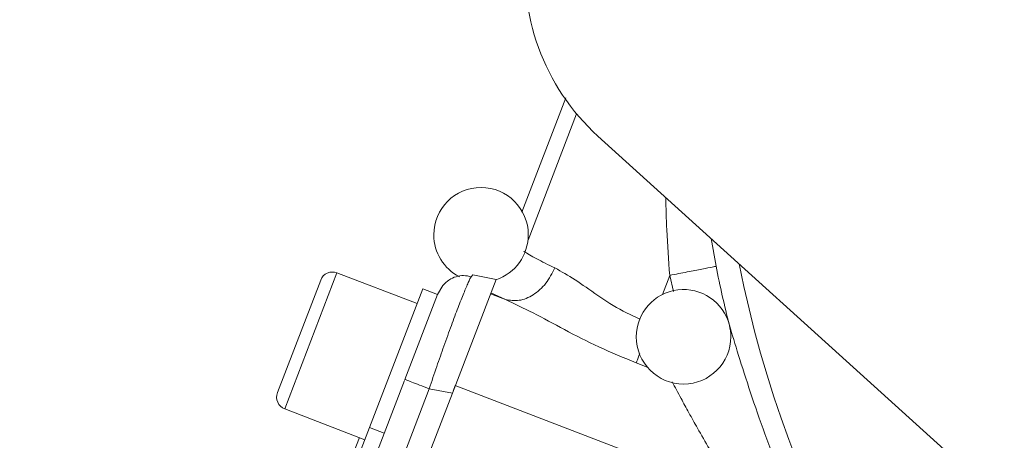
# Model space of a CAD drawing. Header units: inches. Extents: x 0.3 to 33.9, y 0.2 to 21.7.
# Tile 17 of 22: x 20.3 to 22.8, y 9.9 to 11. Entities that reach past the tile are written whole.
import ezdxf

# ---------------------------------------------------------------- set-up
doc = ezdxf.new("R2010")
doc.units = ezdxf.units.IN
doc.header["$MEASUREMENT"] = 0
doc.layers.add('SLD-0', color=7, linetype='Continuous', lineweight=15)
doc.styles.add('SLDTEXTSTYLE0', font='TXT', dxfattribs={"width": 0.75})
doc.dimstyles.new('SLDDIMSTYLE0', dxfattribs={"dimtxt": 0.25, "dimasz": 0.13, "dimexe": 0, "dimexo": 0.0625, "dimgap": 0.0625, "dimtad": 0, "dimtih": 1, "dimtoh": 1, "dimdec": 4, "dimrnd": 1e-09, "dimzin": 12, "dimdsep": 46, "dimtxsty": 'SLDTEXTSTYLE0', "dimsah": 1, "dimcen": 0.09, "dimadec": 0, "dimazin": 3, "dimtfac": 1, "dimtdec": 4, "dimtofl": 0, "dimtmove": 0, "dimatfit": 3, "dimfxl": 1, "dimfrac": 2, "dimtolj": 1, "dimtzin": 12, "dimarcsym": 0})
doc.dimstyles.new('SLDDIMSTYLE1', dxfattribs={"dimtxt": 0.25, "dimasz": 0.13, "dimexe": 0, "dimexo": 0.0625, "dimgap": 0.0625, "dimtad": 0, "dimtih": 1, "dimtoh": 1, "dimdec": 4, "dimrnd": 1e-09, "dimzin": 4, "dimdsep": 46, "dimtxsty": 'SLDTEXTSTYLE0', "dimsah": 1, "dimcen": 0.09, "dimadec": 0, "dimazin": 1, "dimtfac": 1, "dimtdec": 4, "dimtofl": 0, "dimtmove": 0, "dimatfit": 3, "dimfxl": 1, "dimfrac": 2, "dimtolj": 1, "dimtzin": 12, "dimarcsym": 0})

# ---------------------------------------------------------------- blocks, each defined once
blk = doc.blocks.new('*D10')
at = {"layer": 'SLD-0'}
for p, q in [((25.003, 14.0358), (16.6074, 14.0358)), ((16.7324, 14.0358), (16.7324, 10.1743)), ((16.2533, 9.8003), (16.2025, 9.8003)), ((16.2025, 9.8003), (16.2025, 9.4034)), ((17.2115, 9.8003), (17.2623, 9.8003)), ((17.2623, 9.8003), (17.2623, 9.4034)), ((16.2025, 9.4034), (16.2533, 9.4034)), ((17.2623, 9.4034), (17.2115, 9.4034)), ((16.7324, 5.4912), (16.7324, 9.3526)), ((23.753, 5.4912), (16.6074, 5.4912))]:
    blk.add_line(p, q, dxfattribs=at)
for points in [[(16.7324, 14.0358), (16.7124, 13.9058), (16.7524, 13.9058)], [(16.7324, 5.4912), (16.7524, 5.6212), (16.7124, 5.6212)]]:
    blk.add_solid(points, dxfattribs=at)
at = {"layer": 'SLD-0', "char_height": 0.25, "attachment_point": 1, "style": 'SLDTEXTSTYLE0'}
for s, insert in [('8.54', (16.3076, 10.1733, 0.0039)), ('217.0', (16.3168, 9.7257, 0.0039))]:
    blk.add_mtext(s, dxfattribs=dict(at, insert=insert))
blk = doc.blocks.new('*D11')
at = {"layer": 'SLD-0'}
for p, q in [((25.003, 14.0358), (18.4972, 14.0358)), ((18.6222, 14.0358), (18.6222, 10.7943)), ((18.1431, 10.4203), (18.0923, 10.4203)), ((18.0923, 10.4203), (18.0923, 10.0234)), ((19.1013, 10.4203), (19.1521, 10.4203)), ((19.1521, 10.4203), (19.1521, 10.0234)), ((18.0923, 10.0234), (18.1431, 10.0234)), ((19.1521, 10.0234), (19.1013, 10.0234)), ((18.6222, 6.7312), (18.6222, 9.9726)), ((21.9421, 6.7312), (18.4972, 6.7312))]:
    blk.add_line(p, q, dxfattribs=at)
for points in [[(18.6222, 14.0358), (18.6022, 13.9058), (18.6422, 13.9058)], [(18.6222, 6.7312), (18.6422, 6.8612), (18.6022, 6.8612)]]:
    blk.add_solid(points, dxfattribs=at)
at = {"layer": 'SLD-0', "char_height": 0.25, "attachment_point": 1, "style": 'SLDTEXTSTYLE0'}
for s, insert in [('7.30', (18.1974, 10.7933, 0.0039)), ('185.5', (18.2066, 10.3457, 0.0039))]:
    blk.add_mtext(s, dxfattribs=dict(at, insert=insert))

msp = doc.modelspace()

# ---------------------------------------------------------------- linework, layer by layer
at = {"color": 7, "linetype": 'Continuous', "lineweight": 15}
for p, q in [((21.60262, 10.50585), (21.71425, 10.79665)), ((23.45994, 9.19432), (21.79592, 10.69929)), ((21.33689, 10.27403), (21.13337, 10.35215)), ((21.09203, 10.33374), (20.98237, 10.04807)), ((21.53716, 10.33532), (21.42634, 10.04663)), ((21.4743, 10.34206), (21.47845, 10.34673)), ((21.53716, 10.33532), (21.47845, 10.34673)), ((21.21612, 9.9594), (21.35122, 10.31137)), ((21.38857, 10.29704), (21.35122, 10.31137)), ((21.38854, 10.29697), (21.40259, 10.32029)), ((21.52325, 10.29908), (21.56141, 10.28443)), ((21.52419, 10.30155), (21.56141, 10.28443)), ((21.30592, 10.08173), (21.38857, 10.29704)), ((20.77359, 8.69496), (21.30473, 10.07863)), ((20.83411, 8.66817), (21.36764, 10.05804)), ((21.42634, 10.04663), (21.36764, 10.05804)), ((21.42823, 10.05157), (21.43378, 10.06601)), ((21.43378, 10.06601), (22.14976, 9.79117)), ((20.88537, 8.63737), (21.42634, 10.04663)), ((21.00077, 10.00673), (21.20429, 9.9286)), ((21.14996, 9.78706), (21.21612, 9.9594)), ((21.21612, 9.9594), (21.25346, 9.94507)), ((21.16263, 9.86193), (21.19029, 9.93398))]:
    msp.add_line(p, q, dxfattribs=at)
at = {"color": 8, "linetype": 'Continuous', "lineweight": 15}
for p, q in [((21.61844, 10.43507), (21.74157, 10.75584)), ((22.08309, 10.43956), (22.09584, 10.36895)), ((21.13337, 10.35215), (21.00077, 10.00673)), ((21.95961, 10.29716), (21.97821, 10.34561)), ((21.98745, 10.30456), (21.97821, 10.34561)), ((21.9212, 10.11287), (21.89302, 10.12368))]:
    msp.add_line(p, q, dxfattribs=at)
at = {"color": 7, "linetype": 'Continuous', "lineweight": 15}
for centre, radius, start, end in [((22.17155, 11.11462), 0.56, 171.87482, 227.87326), ((21.49922, 10.4487), 0.12, 0, 180), ((21.49922, 10.4487), 0.12, 180, 242.66774), ((21.49922, 10.4487), 0.12, 288.32724, 0), ((21.1219, 10.32228), 0.032, 69, 159), ((25.05303, 10.95577), 3.01484, 191.22384, 194.1427), ((22.01327, 10.18982), 0.12, 14.17604, 180), ((22.01327, 10.18982), 0.12, 0, 14.17604), ((22.01327, 10.18982), 0.12, 180, 0), ((21.01224, 10.0366), 0.032, 159, 249)]:
    msp.add_arc(centre, radius, start, end, dxfattribs=at)
at = {"color": 8, "linetype": 'Continuous', "lineweight": 15}
msp.add_arc((25.05303, 10.95577), 2.95632, 191.32569, 332.42395, dxfattribs=at)
for points, knots in [([(21.97821, 10.34561), (21.97535, 10.38429), (21.97047, 10.4503), (21.96884, 10.51622), (21.96816, 10.54351)], [0, 0, 0, 0, 0.58596067, 1, 1, 1, 1]), ([(21.68663, 10.36473), (21.70338, 10.35529), (21.73697, 10.33636), (21.7945, 10.29503), (21.84953, 10.25842), (21.88836, 10.24109), (21.90302, 10.23454)], [0, 0, 0, 0, 0.2766369, 0.5547021, 0.8318598, 1, 1, 1, 1]), ([(21.36764, 10.05804), (21.37401, 10.07689), (21.38649, 10.11379), (21.40228, 10.15885), (21.41456, 10.19323), (21.42691, 10.22718), (21.44115, 10.26513), (21.45587, 10.30248), (21.46675, 10.32753), (21.47284, 10.34045), (21.47425, 10.342), (21.4743, 10.34206)], [0, 0, 0, 0, 0.1396431, 0.2733045, 0.3476844, 0.4214932, 0.5673068, 0.7131241, 0.8611161, 0.9947795, 1, 1, 1, 1]), ([(21.89302, 10.12368), (21.895, 10.12884), (21.89745, 10.13522), (21.90124, 10.14509), (21.90197, 10.14699)], [0, 0, 0, 0, 0.8077113, 1, 1, 1, 1]), ([(22.14976, 9.79117), (22.13731, 9.81065), (22.1131, 9.84853), (22.07934, 9.90454), (22.05074, 9.95396), (22.02683, 9.99675), (22.00425, 10.0383), (21.99168, 10.06195), (21.98452, 10.07542)], [0, 0, 0, 0, 0.194428, 0.3778959, 0.5556189, 0.6902433, 0.8235181, 1, 1, 1, 1])]:
    msp.add_open_spline(points, degree=3, knots=knots, dxfattribs=at)
at = {"color": 7, "linetype": 'Continuous', "lineweight": 15}
for points, knots in [([(21.68663, 10.36473), (21.66995, 10.37279), (21.63388, 10.39024), (21.61685, 10.40118), (21.60769, 10.40706)], [0, 0, 0, 0, 0.4622348, 1, 1, 1, 1]), ([(21.56141, 10.28443), (21.57277, 10.28256), (21.59549, 10.27883), (21.63231, 10.29433), (21.66535, 10.32362), (21.67953, 10.35102), (21.68663, 10.36473)], [0, 0, 0, 0, 0.2501612, 0.5, 0.7498388, 1, 1, 1, 1]), ([(21.47435, 10.34221), (21.46794, 10.34362), (21.45514, 10.34642), (21.43565, 10.34321), (21.41729, 10.33501), (21.40739, 10.32518), (21.40247, 10.32029)], [0, 0, 0, 0, 0.2526516, 0.503903, 0.7531329, 1, 1, 1, 1]), ([(21.89302, 10.12368), (21.86119, 10.13677), (21.79835, 10.16262), (21.71125, 10.20735), (21.63183, 10.25104), (21.58441, 10.27353), (21.56141, 10.28443)], [0, 0, 0, 0, 0.2642629, 0.5217633, 0.7680811, 1, 1, 1, 1]), ([(22.26107, 9.83581), (22.24704, 9.87178), (22.21895, 9.94375), (22.18262, 10.04895), (22.15136, 10.14728), (22.13685, 10.19511), (22.12956, 10.21913)], [0, 0, 0, 0, 0.2486715, 0.4976862, 0.7477144, 1, 1, 1, 1])]:
    msp.add_open_spline(points, degree=3, knots=knots, dxfattribs=at)
for points in [[(21.97821, 10.34561), (21.99329, 10.3486), (22.02345, 10.35458), (22.0618, 10.36219), (22.0892, 10.36763), (22.09363, 10.36851), (22.09584, 10.36895)], [(21.36764, 10.05804), (21.35923, 10.06127), (21.34242, 10.06772), (21.32238, 10.07541), (21.3086, 10.0807), (21.30681, 10.08139), (21.30592, 10.08173)]]:
    msp.add_open_spline(points, degree=3, dxfattribs=at)

# ---------------------------------------------------------------- dimensions: what is measured, and where the dimension line sits
at = {"layer": 'SLD-0'}
for base, p2, dimstyle, picture, middle in [((16.73242, 5.49117), (23.80303, 5.49117), 'SLDDIMSTYLE0', '*D10', (16.73242, 9.76347)), ((18.62219, 6.73117), (21.99211, 6.73117), 'SLDDIMSTYLE1', '*D11', (18.62219, 10.38347))]:
    dim = msp.add_linear_dim(base=base, p1=(25.05303, 14.03577), p2=p2, angle=90, dimstyle=dimstyle, dxfattribs=at)
    dim.commit()
    dim.dimension.update_dxf_attribs({"geometry": picture, "text_midpoint": middle, "dimtype": 160})

doc.saveas('drawing.dxf')
